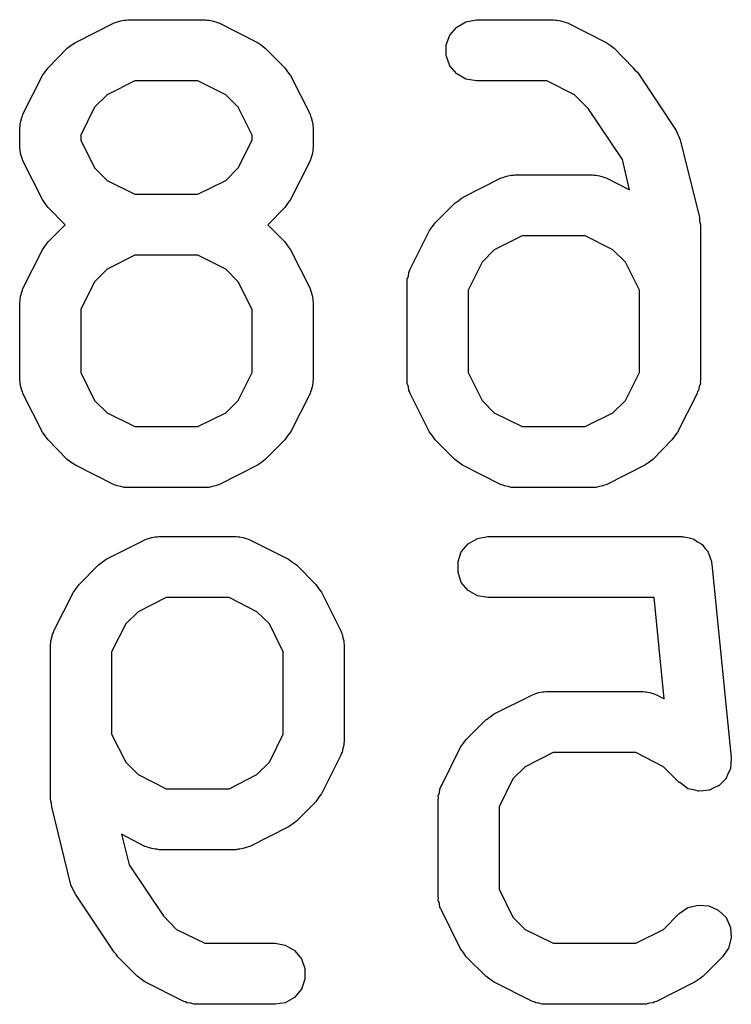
# Model space of a CAD drawing. Extents: x 93.7 to 160.2, y -161.6 to -97.7.
# Tile 29 of 30: x 136.6 to 138.3, y -111.8 to -109.4. Entities that reach past the tile are written whole.
import ezdxf

# ---------------------------------------------------------------- set-up
doc = ezdxf.new("R2010")
doc.units = 0
doc.header["$MEASUREMENT"] = 0
doc.layers.add('BLACK', color=7, linetype='CONTINUOUS')

msp = doc.modelspace()

# ---------------------------------------------------------------- linework, layer by layer
at = {"layer": 'Black'}
for p, q in [((136.817, -109.409), (136.821, -109.407)), ((136.821, -109.407), (136.83, -109.405)), ((136.83, -109.405), (136.838, -109.403)), ((136.838, -109.403), (136.842, -109.403)), ((136.842, -109.403), (136.847, -109.402)), ((136.847, -109.402), (137.037, -109.402)), ((137.037, -109.402), (137.041, -109.403)), ((137.041, -109.403), (137.046, -109.403)), ((137.046, -109.403), (137.054, -109.405)), ((137.054, -109.405), (137.063, -109.407)), ((137.063, -109.407), (137.067, -109.409)), ((137.656, -109.42), (137.678, -109.407)), ((137.678, -109.407), (137.704, -109.402)), ((137.704, -109.402), (137.894, -109.402)), ((137.894, -109.402), (137.899, -109.403)), ((137.899, -109.403), (137.903, -109.403)), ((137.903, -109.403), (137.911, -109.405)), ((137.911, -109.405), (137.92, -109.407)), ((137.92, -109.407), (137.924, -109.409)), ((136.718, -109.458), (136.813, -109.41)), ((136.813, -109.41), (136.817, -109.409)), ((137.067, -109.409), (137.071, -109.41)), ((137.071, -109.41), (137.166, -109.458)), ((137.639, -109.44), (137.656, -109.42)), ((137.924, -109.409), (137.928, -109.41)), ((137.928, -109.41), (138.023, -109.458)), ((137.63, -109.464), (137.639, -109.44)), ((136.651, -109.52), (136.698, -109.472)), ((136.698, -109.472), (136.708, -109.465)), ((136.708, -109.465), (136.718, -109.458)), ((137.166, -109.458), (137.176, -109.465)), ((137.176, -109.465), (137.185, -109.472)), ((137.185, -109.472), (137.233, -109.52)), ((137.63, -109.49), (137.63, -109.464)), ((138.023, -109.458), (138.033, -109.465)), ((138.033, -109.465), (138.043, -109.472)), ((138.043, -109.472), (138.09, -109.52)), ((137.639, -109.515), (137.63, -109.49)), ((136.644, -109.53), (136.651, -109.52)), ((137.233, -109.52), (137.24, -109.53)), ((137.656, -109.535), (137.639, -109.515)), ((138.09, -109.52), (138.094, -109.526)), ((138.094, -109.526), (138.1, -109.531)), ((136.589, -109.634), (136.637, -109.539)), ((136.637, -109.539), (136.644, -109.53)), ((136.864, -109.552), (136.796, -109.587)), ((137.019, -109.552), (136.864, -109.552)), ((137.088, -109.587), (137.019, -109.552)), ((137.24, -109.53), (137.247, -109.539)), ((137.247, -109.539), (137.295, -109.634)), ((137.678, -109.548), (137.656, -109.535)), ((137.704, -109.552), (137.678, -109.548)), ((137.877, -109.552), (137.704, -109.552)), ((137.945, -109.587), (137.877, -109.552)), ((138.1, -109.531), (138.195, -109.674)), ((136.796, -109.587), (136.765, -109.617)), ((137.118, -109.617), (137.088, -109.587)), ((137.979, -109.62), (137.945, -109.587)), ((136.765, -109.617), (136.731, -109.686)), ((137.153, -109.686), (137.118, -109.617)), ((138.063, -109.746), (137.979, -109.62)), ((136.584, -109.651), (136.586, -109.642)), ((136.586, -109.642), (136.588, -109.639)), ((136.588, -109.639), (136.589, -109.634)), ((137.295, -109.634), (137.296, -109.639)), ((137.296, -109.639), (137.298, -109.642)), ((137.298, -109.642), (137.3, -109.651)), ((136.581, -109.668), (136.582, -109.664)), ((136.581, -109.716), (136.581, -109.668)), ((136.582, -109.659), (136.584, -109.651)), ((136.582, -109.664), (136.582, -109.659)), ((137.3, -109.651), (137.302, -109.659)), ((137.302, -109.659), (137.302, -109.664)), ((137.302, -109.664), (137.303, -109.668)), ((137.303, -109.668), (137.303, -109.716)), ((138.195, -109.674), (138.2, -109.686)), ((136.731, -109.686), (136.731, -109.698)), ((136.731, -109.698), (136.765, -109.766)), ((137.118, -109.766), (137.153, -109.698)), ((137.153, -109.698), (137.153, -109.686)), ((138.2, -109.686), (138.205, -109.697)), ((138.205, -109.697), (138.253, -109.888)), ((136.582, -109.72), (136.581, -109.716)), ((136.582, -109.724), (136.582, -109.72)), ((137.303, -109.716), (137.302, -109.72)), ((137.302, -109.72), (137.302, -109.724)), ((136.584, -109.733), (136.582, -109.724)), ((136.586, -109.741), (136.584, -109.733)), ((136.588, -109.745), (136.586, -109.741)), ((136.589, -109.749), (136.588, -109.745)), ((137.296, -109.745), (137.295, -109.749)), ((137.298, -109.741), (137.296, -109.745)), ((137.3, -109.733), (137.298, -109.741)), ((137.302, -109.724), (137.3, -109.733)), ((138.081, -109.82), (138.063, -109.746)), ((136.637, -109.844), (136.589, -109.749)), ((136.765, -109.766), (136.796, -109.797)), ((137.088, -109.797), (137.118, -109.766)), ((137.295, -109.749), (137.247, -109.844)), ((137.67, -109.839), (137.765, -109.791)), ((137.765, -109.791), (137.77, -109.79)), ((137.77, -109.79), (137.773, -109.788)), ((137.773, -109.788), (137.782, -109.786)), ((137.782, -109.786), (137.79, -109.784)), ((137.79, -109.784), (137.795, -109.784)), ((137.795, -109.784), (137.799, -109.783)), ((137.799, -109.783), (137.99, -109.783)), ((137.99, -109.783), (137.994, -109.784)), ((137.994, -109.784), (137.998, -109.784)), ((137.998, -109.784), (138.007, -109.786)), ((138.007, -109.786), (138.015, -109.788)), ((138.015, -109.788), (138.019, -109.79)), ((138.019, -109.79), (138.023, -109.791)), ((138.023, -109.791), (138.081, -109.82)), ((136.796, -109.797), (136.864, -109.831)), ((137.019, -109.831), (137.088, -109.797)), ((136.864, -109.831), (137.019, -109.831)), ((137.661, -109.846), (137.67, -109.839)), ((136.644, -109.854), (136.637, -109.844)), ((136.651, -109.864), (136.644, -109.854)), ((136.693, -109.906), (136.651, -109.864)), ((137.233, -109.864), (137.191, -109.906)), ((137.24, -109.854), (137.233, -109.864)), ((137.247, -109.844), (137.24, -109.854)), ((137.603, -109.901), (137.651, -109.853)), ((137.651, -109.853), (137.661, -109.846)), ((138.253, -109.888), (138.253, -109.897)), ((136.651, -109.948), (136.693, -109.906)), ((137.191, -109.906), (137.233, -109.948)), ((137.589, -109.92), (137.596, -109.91)), ((137.596, -109.91), (137.603, -109.901)), ((138.253, -109.897), (138.255, -109.906)), ((138.255, -109.906), (138.255, -110.287)), ((137.541, -110.015), (137.589, -109.92)), ((137.817, -109.933), (137.748, -109.968)), ((137.972, -109.933), (137.817, -109.933)), ((138.04, -109.968), (137.972, -109.933)), ((136.637, -109.968), (136.644, -109.958)), ((136.644, -109.958), (136.651, -109.948)), ((137.233, -109.948), (137.24, -109.958)), ((137.24, -109.958), (137.247, -109.968)), ((136.589, -110.063), (136.637, -109.968)), ((136.864, -109.981), (136.796, -110.015)), ((137.019, -109.981), (136.864, -109.981)), ((137.088, -110.015), (137.019, -109.981)), ((137.247, -109.968), (137.295, -110.063)), ((137.748, -109.968), (137.718, -109.998)), ((138.071, -109.998), (138.04, -109.968)), ((137.718, -109.998), (137.684, -110.067)), ((138.105, -110.067), (138.071, -109.998)), ((136.796, -110.015), (136.765, -110.046)), ((137.118, -110.046), (137.088, -110.015)), ((137.534, -110.04), (137.537, -110.032)), ((137.537, -110.032), (137.538, -110.023)), ((137.538, -110.023), (137.54, -110.019)), ((137.54, -110.019), (137.541, -110.015)), ((136.765, -110.046), (136.731, -110.114)), ((137.153, -110.114), (137.118, -110.046)), ((137.534, -110.045), (137.534, -110.04)), ((137.534, -110.049), (137.534, -110.045)), ((137.534, -110.287), (137.534, -110.049)), ((136.582, -110.088), (136.584, -110.08)), ((136.584, -110.08), (136.586, -110.071)), ((136.586, -110.071), (136.588, -110.067)), ((136.588, -110.067), (136.589, -110.063)), ((137.295, -110.063), (137.296, -110.067)), ((137.296, -110.067), (137.298, -110.071)), ((137.298, -110.071), (137.3, -110.08)), ((137.3, -110.08), (137.302, -110.088)), ((137.684, -110.067), (137.684, -110.269)), ((138.105, -110.269), (138.105, -110.067)), ((136.581, -110.097), (136.582, -110.092)), ((136.581, -110.287), (136.581, -110.097)), ((136.582, -110.092), (136.582, -110.088)), ((137.302, -110.088), (137.302, -110.092)), ((137.302, -110.092), (137.303, -110.097)), ((137.303, -110.097), (137.303, -110.287)), ((136.731, -110.114), (136.731, -110.269)), ((137.153, -110.269), (137.153, -110.114)), ((136.731, -110.269), (136.765, -110.338)), ((137.118, -110.338), (137.153, -110.269)), ((137.684, -110.269), (137.718, -110.338)), ((138.071, -110.338), (138.105, -110.269)), ((136.582, -110.291), (136.581, -110.287)), ((136.582, -110.296), (136.582, -110.291)), ((136.584, -110.304), (136.582, -110.296)), ((137.302, -110.296), (137.3, -110.304)), ((137.303, -110.287), (137.302, -110.291)), ((137.302, -110.291), (137.302, -110.296)), ((137.534, -110.291), (137.534, -110.287)), ((137.534, -110.296), (137.534, -110.291)), ((137.537, -110.304), (137.534, -110.296)), ((138.255, -110.296), (138.252, -110.304)), ((138.255, -110.287), (138.254, -110.291)), ((138.254, -110.291), (138.255, -110.296)), ((136.586, -110.313), (136.584, -110.304)), ((136.588, -110.316), (136.586, -110.313)), ((136.589, -110.321), (136.588, -110.316)), ((136.637, -110.416), (136.589, -110.321)), ((137.295, -110.321), (137.247, -110.416)), ((137.296, -110.316), (137.295, -110.321)), ((137.298, -110.313), (137.296, -110.316)), ((137.3, -110.304), (137.298, -110.313)), ((137.538, -110.313), (137.537, -110.304)), ((137.54, -110.316), (137.538, -110.313)), ((137.541, -110.321), (137.54, -110.316)), ((137.589, -110.416), (137.541, -110.321)), ((138.247, -110.321), (138.199, -110.416)), ((138.248, -110.316), (138.247, -110.321)), ((138.25, -110.313), (138.248, -110.316)), ((138.252, -110.304), (138.25, -110.313)), ((136.765, -110.338), (136.796, -110.368)), ((137.088, -110.368), (137.118, -110.338)), ((137.718, -110.338), (137.748, -110.368)), ((138.04, -110.368), (138.071, -110.338)), ((136.796, -110.368), (136.864, -110.402)), ((137.019, -110.402), (137.088, -110.368)), ((137.748, -110.368), (137.817, -110.402)), ((137.972, -110.402), (138.04, -110.368)), ((136.644, -110.425), (136.637, -110.416)), ((136.864, -110.402), (137.019, -110.402)), ((137.247, -110.416), (137.24, -110.425)), ((137.596, -110.425), (137.589, -110.416)), ((137.817, -110.402), (137.972, -110.402)), ((138.199, -110.416), (138.192, -110.425)), ((136.651, -110.435), (136.644, -110.425)), ((136.698, -110.483), (136.651, -110.435)), ((137.233, -110.435), (137.185, -110.483)), ((137.24, -110.425), (137.233, -110.435)), ((137.603, -110.435), (137.596, -110.425)), ((137.651, -110.483), (137.603, -110.435)), ((138.185, -110.435), (138.138, -110.483)), ((138.192, -110.425), (138.185, -110.435)), ((136.708, -110.49), (136.698, -110.483)), ((136.718, -110.497), (136.708, -110.49)), ((136.813, -110.545), (136.718, -110.497)), ((137.166, -110.497), (137.071, -110.545)), ((137.176, -110.49), (137.166, -110.497)), ((137.185, -110.483), (137.176, -110.49)), ((137.661, -110.49), (137.651, -110.483)), ((137.67, -110.497), (137.661, -110.49)), ((137.765, -110.545), (137.67, -110.497)), ((138.118, -110.497), (138.023, -110.545)), ((138.128, -110.49), (138.118, -110.497)), ((138.138, -110.483), (138.128, -110.49)), ((136.817, -110.546), (136.813, -110.545)), ((137.071, -110.545), (137.067, -110.546)), ((137.77, -110.546), (137.765, -110.545)), ((138.023, -110.545), (138.019, -110.546)), ((136.821, -110.548), (136.817, -110.546)), ((136.83, -110.549), (136.821, -110.548)), ((136.838, -110.552), (136.83, -110.549)), ((136.842, -110.552), (136.838, -110.552)), ((136.847, -110.552), (136.842, -110.552)), ((137.037, -110.552), (136.847, -110.552)), ((137.041, -110.552), (137.037, -110.552)), ((137.046, -110.552), (137.041, -110.552)), ((137.054, -110.549), (137.046, -110.552)), ((137.063, -110.548), (137.054, -110.549)), ((137.067, -110.546), (137.063, -110.548)), ((137.773, -110.548), (137.77, -110.546)), ((137.782, -110.549), (137.773, -110.548)), ((137.79, -110.552), (137.782, -110.549)), ((137.795, -110.552), (137.79, -110.552)), ((137.799, -110.552), (137.795, -110.552)), ((137.99, -110.552), (137.799, -110.552)), ((137.994, -110.552), (137.99, -110.552)), ((137.998, -110.552), (137.994, -110.552)), ((138.007, -110.549), (137.998, -110.552)), ((138.015, -110.548), (138.007, -110.549)), ((138.019, -110.546), (138.015, -110.548)), ((136.794, -110.728), (136.889, -110.68)), ((136.889, -110.68), (136.893, -110.679)), ((136.893, -110.679), (136.897, -110.677)), ((136.897, -110.677), (136.906, -110.675)), ((136.906, -110.675), (136.914, -110.673)), ((136.914, -110.673), (136.919, -110.673)), ((136.919, -110.673), (136.923, -110.672)), ((136.923, -110.672), (137.113, -110.672)), ((137.113, -110.672), (137.118, -110.673)), ((137.118, -110.673), (137.122, -110.673)), ((137.122, -110.673), (137.13, -110.675)), ((137.13, -110.675), (137.139, -110.677)), ((137.139, -110.677), (137.143, -110.679)), ((137.143, -110.679), (137.147, -110.68)), ((137.147, -110.68), (137.242, -110.728)), ((137.667, -110.71), (137.684, -110.69)), ((137.684, -110.69), (137.707, -110.677)), ((137.707, -110.677), (137.732, -110.672)), ((137.732, -110.672), (138.209, -110.672)), ((138.209, -110.672), (138.211, -110.673)), ((138.211, -110.673), (138.214, -110.673)), ((138.214, -110.673), (138.224, -110.675)), ((138.224, -110.675), (138.234, -110.677)), ((138.234, -110.677), (138.237, -110.678)), ((138.237, -110.678), (138.239, -110.679)), ((138.239, -110.679), (138.248, -110.685)), ((138.248, -110.685), (138.257, -110.69)), ((138.257, -110.69), (138.259, -110.692)), ((137.659, -110.734), (137.667, -110.71)), ((138.259, -110.692), (138.261, -110.694)), ((138.261, -110.694), (138.267, -110.702)), ((138.267, -110.702), (138.274, -110.71)), ((138.274, -110.71), (138.274, -110.713)), ((138.274, -110.713), (138.276, -110.715)), ((138.276, -110.715), (138.279, -110.725)), ((136.775, -110.742), (136.784, -110.735)), ((136.784, -110.735), (136.794, -110.728)), ((137.242, -110.728), (137.252, -110.735)), ((137.252, -110.735), (137.262, -110.742)), ((137.659, -110.76), (137.659, -110.734)), ((138.279, -110.725), (138.282, -110.734)), ((138.282, -110.734), (138.282, -110.737)), ((138.282, -110.737), (138.283, -110.74)), ((136.727, -110.79), (136.775, -110.742)), ((137.262, -110.742), (137.309, -110.79)), ((137.667, -110.785), (137.659, -110.76)), ((138.283, -110.74), (138.331, -111.216)), ((137.684, -110.805), (137.667, -110.785)), ((136.665, -110.904), (136.713, -110.809)), ((136.713, -110.809), (136.72, -110.8)), ((136.72, -110.8), (136.727, -110.79)), ((137.309, -110.79), (137.316, -110.8)), ((137.316, -110.8), (137.323, -110.809)), ((137.323, -110.809), (137.371, -110.904)), ((137.707, -110.818), (137.684, -110.805)), ((136.941, -110.822), (136.872, -110.857)), ((137.096, -110.822), (136.941, -110.822)), ((137.164, -110.857), (137.096, -110.822)), ((137.732, -110.822), (137.707, -110.818)), ((138.141, -110.822), (137.732, -110.822)), ((138.166, -111.071), (138.141, -110.822)), ((136.872, -110.857), (136.842, -110.887)), ((137.195, -110.887), (137.164, -110.857)), ((136.664, -110.909), (136.665, -110.904)), ((136.842, -110.887), (136.807, -110.956)), ((137.229, -110.956), (137.195, -110.887)), ((137.371, -110.904), (137.372, -110.909)), ((136.658, -110.929), (136.66, -110.921)), ((136.658, -110.934), (136.658, -110.929)), ((136.66, -110.921), (136.662, -110.912)), ((136.662, -110.912), (136.664, -110.909)), ((137.372, -110.909), (137.374, -110.912)), ((137.374, -110.912), (137.376, -110.921)), ((137.376, -110.921), (137.378, -110.929)), ((137.378, -110.929), (137.378, -110.934)), ((136.657, -110.938), (136.658, -110.934)), ((136.657, -111.319), (136.657, -110.938)), ((136.807, -110.956), (136.807, -111.158)), ((137.229, -111.158), (137.229, -110.956)), ((137.378, -110.934), (137.379, -110.938)), ((137.379, -110.938), (137.379, -111.176)), ((137.871, -111.054), (137.875, -111.053)), ((137.875, -111.053), (138.113, -111.053)), ((138.113, -111.053), (138.118, -111.054)), ((137.746, -111.109), (137.842, -111.061)), ((137.842, -111.061), (137.846, -111.06)), ((137.846, -111.06), (137.85, -111.058)), ((137.85, -111.058), (137.858, -111.056)), ((137.858, -111.056), (137.867, -111.054)), ((137.867, -111.054), (137.871, -111.054)), ((138.118, -111.054), (138.122, -111.054)), ((138.122, -111.054), (138.13, -111.056)), ((138.13, -111.056), (138.139, -111.058)), ((138.139, -111.058), (138.143, -111.06)), ((138.143, -111.06), (138.147, -111.061)), ((138.147, -111.061), (138.166, -111.071)), ((137.679, -111.171), (137.727, -111.123)), ((137.727, -111.123), (137.737, -111.116)), ((137.737, -111.116), (137.746, -111.109)), ((136.807, -111.158), (136.842, -111.227)), ((137.195, -111.227), (137.229, -111.158)), ((137.672, -111.18), (137.679, -111.171)), ((137.376, -111.193), (137.374, -111.202)), ((137.378, -111.185), (137.376, -111.193)), ((137.379, -111.176), (137.378, -111.18)), ((137.378, -111.18), (137.378, -111.185)), ((137.618, -111.285), (137.665, -111.19)), ((137.665, -111.19), (137.672, -111.18)), ((137.371, -111.21), (137.323, -111.305)), ((137.372, -111.205), (137.371, -111.21)), ((137.374, -111.202), (137.372, -111.205)), ((137.893, -111.203), (137.824, -111.238)), ((138.096, -111.203), (137.893, -111.203)), ((138.164, -111.238), (138.096, -111.203)), ((138.331, -111.217), (138.33, -111.23)), ((138.331, -111.216), (138.331, -111.217)), ((138.331, -111.217), (138.331, -111.217)), ((136.842, -111.227), (136.872, -111.257)), ((137.164, -111.257), (137.195, -111.227)), ((137.824, -111.238), (137.794, -111.268)), ((138.203, -111.277), (138.164, -111.238)), ((138.329, -111.243), (138.323, -111.254)), ((138.33, -111.23), (138.329, -111.242)), ((138.329, -111.242), (138.329, -111.243)), ((138.329, -111.243), (138.329, -111.243)), ((136.872, -111.257), (136.941, -111.292)), ((137.096, -111.292), (137.164, -111.257)), ((137.794, -111.268), (137.76, -111.337)), ((138.318, -111.267), (138.309, -111.276)), ((138.323, -111.254), (138.318, -111.266)), ((138.318, -111.266), (138.318, -111.266)), ((138.318, -111.266), (138.318, -111.267)), ((136.941, -111.292), (137.096, -111.292)), ((137.613, -111.302), (137.614, -111.293)), ((137.614, -111.293), (137.616, -111.289)), ((137.616, -111.289), (137.618, -111.285)), ((138.204, -111.277), (138.203, -111.277)), ((138.214, -111.284), (138.204, -111.277)), ((138.204, -111.277), (138.204, -111.277)), ((138.224, -111.292), (138.214, -111.284)), ((138.225, -111.292), (138.224, -111.292)), ((138.238, -111.295), (138.225, -111.292)), ((138.225, -111.292), (138.225, -111.292)), ((138.25, -111.298), (138.238, -111.295)), ((138.288, -111.29), (138.277, -111.296)), ((138.299, -111.285), (138.288, -111.29)), ((138.3, -111.285), (138.299, -111.285)), ((138.309, -111.276), (138.3, -111.285)), ((138.3, -111.285), (138.3, -111.285)), ((136.659, -111.328), (136.657, -111.319)), ((137.316, -111.314), (137.309, -111.324)), ((137.323, -111.305), (137.316, -111.314)), ((137.61, -111.31), (137.613, -111.302)), ((137.611, -111.315), (137.61, -111.31)), ((137.61, -111.319), (137.611, -111.315)), ((137.61, -111.557), (137.61, -111.319)), ((138.251, -111.298), (138.25, -111.298)), ((138.25, -111.298), (138.25, -111.298)), ((138.263, -111.297), (138.251, -111.298)), ((138.276, -111.296), (138.263, -111.297)), ((138.277, -111.296), (138.276, -111.296)), ((138.276, -111.296), (138.276, -111.296)), ((136.66, -111.337), (136.659, -111.328)), ((136.707, -111.528), (136.66, -111.337)), ((137.309, -111.324), (137.262, -111.372)), ((137.76, -111.337), (137.76, -111.539)), ((137.242, -111.386), (137.147, -111.434)), ((137.252, -111.379), (137.242, -111.386)), ((137.262, -111.372), (137.252, -111.379)), ((136.889, -111.434), (136.831, -111.404)), ((136.831, -111.404), (136.85, -111.479)), ((136.893, -111.435), (136.889, -111.434)), ((136.897, -111.437), (136.893, -111.435)), ((136.906, -111.439), (136.897, -111.437)), ((136.914, -111.441), (136.906, -111.439)), ((136.919, -111.441), (136.914, -111.441)), ((136.923, -111.442), (136.919, -111.441)), ((137.118, -111.441), (137.113, -111.442)), ((137.122, -111.441), (137.118, -111.441)), ((137.13, -111.439), (137.122, -111.441)), ((137.139, -111.437), (137.13, -111.439)), ((137.143, -111.435), (137.139, -111.437)), ((137.147, -111.434), (137.143, -111.435)), ((137.113, -111.442), (136.923, -111.442)), ((136.85, -111.479), (136.934, -111.604)), ((136.712, -111.539), (136.707, -111.528)), ((136.718, -111.551), (136.712, -111.539)), ((136.813, -111.694), (136.718, -111.551)), ((137.611, -111.561), (137.61, -111.557)), ((137.61, -111.566), (137.611, -111.561)), ((137.76, -111.539), (137.794, -111.608)), ((137.613, -111.574), (137.61, -111.566)), ((137.614, -111.583), (137.613, -111.574)), ((137.616, -111.586), (137.614, -111.583)), ((137.618, -111.591), (137.616, -111.586)), ((138.203, -111.599), (138.224, -111.584)), ((138.224, -111.584), (138.25, -111.578)), ((138.25, -111.578), (138.276, -111.58)), ((138.276, -111.58), (138.299, -111.591)), ((136.934, -111.604), (136.967, -111.638)), ((137.665, -111.686), (137.618, -111.591)), ((137.794, -111.608), (137.824, -111.638)), ((138.164, -111.638), (138.203, -111.599)), ((138.299, -111.591), (138.318, -111.609)), ((138.318, -111.609), (138.329, -111.633)), ((138.329, -111.633), (138.331, -111.659)), ((136.967, -111.638), (137.036, -111.672)), ((137.824, -111.638), (137.893, -111.672)), ((138.096, -111.672), (138.164, -111.638)), ((137.036, -111.672), (137.209, -111.672)), ((137.209, -111.672), (137.234, -111.677)), ((137.234, -111.677), (137.257, -111.69)), ((137.893, -111.672), (138.096, -111.672)), ((138.331, -111.659), (138.324, -111.684)), ((136.818, -111.699), (136.813, -111.694)), ((136.822, -111.705), (136.818, -111.699)), ((136.87, -111.753), (136.822, -111.705)), ((137.257, -111.69), (137.274, -111.71)), ((137.672, -111.695), (137.665, -111.686)), ((137.679, -111.705), (137.672, -111.695)), ((137.727, -111.753), (137.679, -111.705)), ((138.309, -111.705), (138.262, -111.753)), ((138.324, -111.684), (138.309, -111.705)), ((137.274, -111.71), (137.282, -111.734)), ((136.88, -111.76), (136.87, -111.753)), ((137.282, -111.734), (137.282, -111.76)), ((137.737, -111.76), (137.727, -111.753)), ((138.262, -111.753), (138.252, -111.76)), ((136.889, -111.767), (136.88, -111.76)), ((136.985, -111.815), (136.889, -111.767)), ((137.282, -111.76), (137.274, -111.785)), ((137.746, -111.767), (137.737, -111.76)), ((137.842, -111.815), (137.746, -111.767)), ((138.242, -111.767), (138.147, -111.815)), ((138.252, -111.76), (138.242, -111.767)), ((137.274, -111.785), (137.257, -111.805)), ((136.989, -111.816), (136.985, -111.815)), ((136.992, -111.818), (136.989, -111.816)), ((137.001, -111.819), (136.992, -111.818)), ((137.01, -111.822), (137.001, -111.819)), ((137.014, -111.822), (137.01, -111.822)), ((137.018, -111.822), (137.014, -111.822)), ((137.209, -111.822), (137.018, -111.822)), ((137.234, -111.818), (137.209, -111.822)), ((137.257, -111.805), (137.234, -111.818)), ((137.846, -111.816), (137.842, -111.815)), ((137.85, -111.818), (137.846, -111.816)), ((137.858, -111.819), (137.85, -111.818)), ((137.867, -111.822), (137.858, -111.819)), ((137.871, -111.822), (137.867, -111.822)), ((137.875, -111.822), (137.871, -111.822)), ((138.113, -111.822), (137.875, -111.822)), ((138.118, -111.822), (138.113, -111.822)), ((138.122, -111.822), (138.118, -111.822)), ((138.13, -111.819), (138.122, -111.822)), ((138.139, -111.818), (138.13, -111.819)), ((138.143, -111.816), (138.139, -111.818)), ((138.147, -111.815), (138.143, -111.816))]:
    msp.add_line(p, q, dxfattribs=at)

doc.saveas('drawing.dxf')
